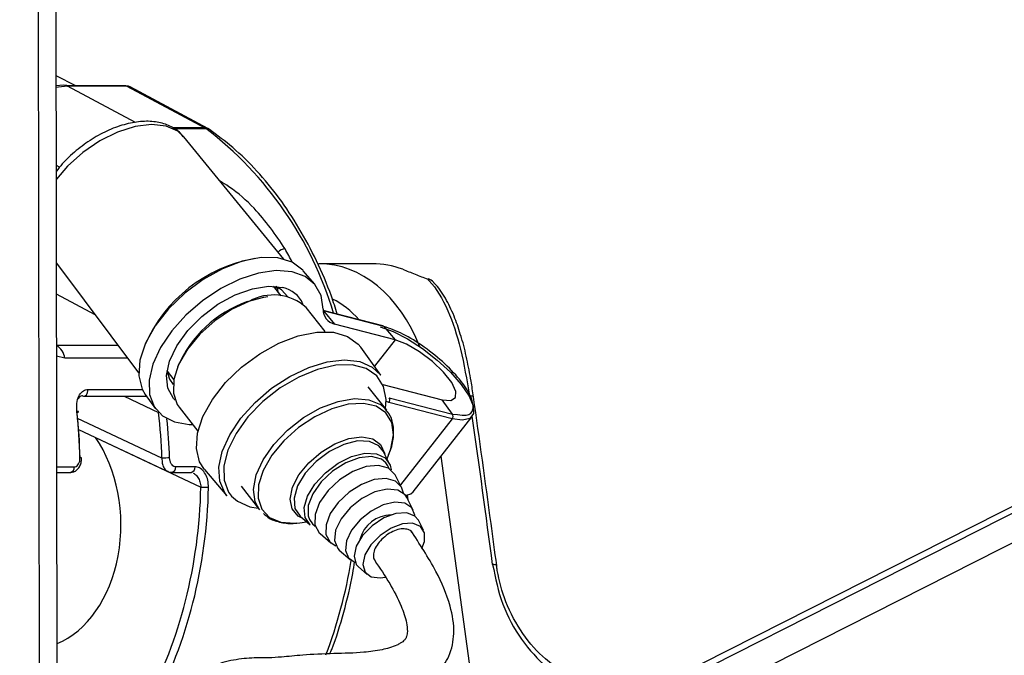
# Model space of a CAD drawing. Header units: millimetres. Extents: x 10 to 10348, y 8 to 8288.
# Tile 68 of 129: x 5151 to 5223, y 3055 to 3101. Entities that reach past the tile are written whole.
import ezdxf

# ---------------------------------------------------------------- set-up
doc = ezdxf.new("R2010")
doc.units = ezdxf.units.MM
doc.layers.add('COMPONENT_GEOMETRY', color=7, linetype='Continuous')
doc.styles.add('SLDTEXTSTYLE0', font='TXT', dxfattribs={"width": 0.75})
doc.dimstyles.new('SLDDIMSTYLE1', dxfattribs={"dimtxt": 75, "dimasz": 3.302, "dimexe": 0, "dimexo": 0.0625, "dimgap": 18.75, "dimtad": 0, "dimtih": 1, "dimtoh": 1, "dimdec": 0, "dimrnd": 1e-09, "dimzin": 12, "dimdsep": 46, "dimtxsty": 'SLDTEXTSTYLE0', "dimsah": 1, "dimcen": 0.09, "dimadec": 0, "dimazin": 3, "dimtfac": 1, "dimtdec": 0, "dimtofl": 0, "dimtmove": 0, "dimatfit": 3, "dimfxl": 1, "dimfrac": 2, "dimtolj": 1, "dimtzin": 12, "dimarcsym": 0})

# ---------------------------------------------------------------- blocks, each defined once
blk = doc.blocks.new('_D_6')
at = {"layer": 'COMPONENT_GEOMETRY', "color": 7}
for p, q in [((6592.367, 3169.161), (6314.849, 3169.161)), ((6318.024, 3169.161), (6318.024, 2018.737)), ((6318.024, 749.251), (6318.024, 1899.675)), ((3149.538, 749.251), (6321.199, 749.251))]:
    blk.add_line(p, q, dxfattribs=at)
for points in [[(6318.024, 3169.161), (6317.516, 3165.859), (6318.532, 3165.859)], [(6318.024, 749.251), (6318.532, 752.553), (6317.516, 752.553)]]:
    blk.add_solid(points, dxfattribs=at)
at = {"layer": 'COMPONENT_GEOMETRY', "color": 7, "insert": (6207.191, 1996.355), "char_height": 75, "attachment_point": 1, "style": 'SLDTEXTSTYLE0'}
blk.add_mtext('2420', dxfattribs=at)

msp = doc.modelspace()

# ---------------------------------------------------------------- linework, layer by layer
at = {"color": 8, "linetype": 'Continuous', "lineweight": 25}
for p, q in [((5190.45, 3046.456), (5460.324, 3183.201)), ((5190.772, 3048.774), (5456.148, 3183.239)), ((5152.116, 3026.546), (5151.921, 3172.315)), ((5159.1, 3093.703), (5154.13, 3096.366)), ((5164.146, 3093.325), (5161.788, 3093.325)), ((5161.868, 3093.272), (5164.234, 3093.272)), ((5153.549, 3090.439), (5153.316, 3090.557)), ((5169.434, 3081.688), (5169.491, 3081.344)), ((5156.149, 3079.653), (5153.328, 3081.164)), ((5153.333, 3077.45), (5157.8, 3077.45)), ((5178.053, 3077.839), (5176.542, 3075.906)), ((5153.935, 3076.497), (5153.335, 3076.639)), ((5158.513, 3076.497), (5153.935, 3076.497)), ((5161.544, 3075.353), (5161.419, 3075.414)), ((5155.594, 3074.206), (5159.593, 3074.206)), ((5158.258, 3073.719), (5160.771, 3072.535)), ((5161.028, 3069.188), (5154.868, 3072.091)), ((5182.22, 3072.063), (5178.441, 3067.231)), ((5183.701, 3052.611), (5181.411, 3069.331)), ((5153.345, 3068.557), (5154.624, 3068.557)), ((5178.947, 3066.485), (5178.993, 3066.151))]:
    msp.add_line(p, q, dxfattribs=at)
at = {"color": 7, "linetype": 'Continuous', "lineweight": 25}
for p, q in [((5455.208, 3183.248), (5192.38, 3050.073)), ((5153.398, 3028.942), (5153.198, 3178.621)), ((5154.742, 3096.386), (5153.307, 3097.114)), ((5158.395, 3096.386), (5154.055, 3096.386)), ((5158.47, 3096.366), (5154.13, 3096.366)), ((5158.47, 3096.366), (5164.146, 3093.325)), ((5164.367, 3093.272), (5158.692, 3096.312)), ((5164.492, 3093.196), (5164.367, 3093.272)), ((5169.936, 3083.723), (5162.631, 3092.658)), ((5153.325, 3083.423), (5159.323, 3075.416)), ((5176.39, 3083.396), (5172.494, 3083.396)), ((5172.18, 3081.898), (5171.347, 3082.873)), ((5169.726, 3081.043), (5169.176, 3081.746)), ((5172.945, 3078.431), (5171.567, 3080.192)), ((5177.153, 3078.858), (5172.797, 3079.986)), ((5172.798, 3079.967), (5172.813, 3079.951)), ((5172.813, 3079.951), (5173.635, 3078.982)), ((5177.231, 3078.807), (5172.813, 3079.951)), ((5178.053, 3077.839), (5173.635, 3078.982)), ((5177.231, 3078.807), (5178.053, 3077.839)), ((5177.011, 3075.25), (5175.546, 3077.296)), ((5161.4, 3075.538), (5161.891, 3074.91)), ((5177.148, 3074.577), (5181.485, 3073.455)), ((5155.318, 3073.719), (5159.833, 3073.719)), ((5159.809, 3073.842), (5160.555, 3072.799)), ((5159.833, 3073.719), (5159.84, 3073.719)), ((5177.443, 3072.685), (5176.095, 3074.407)), ((5182.22, 3072.063), (5177.601, 3073.258)), ((5177.624, 3073.6), (5182.243, 3072.405)), ((5182.243, 3072.405), (5181.485, 3073.455)), ((5162.275, 3072.919), (5163.653, 3071.158)), ((5182.243, 3072.405), (5182.616, 3072.38)), ((5179.374, 3066.727), (5183.676, 3072.226)), ((5154.938, 3071.286), (5161.445, 3068.22)), ((5156.164, 3070.706), (5163.867, 3067.076)), ((5177.62, 3068.836), (5177.179, 3069.699)), ((5177.465, 3069.138), (5177.644, 3069.597)), ((5155.155, 3069.199), (5155.156, 3069.2)), ((5153.346, 3068.151), (5154.342, 3068.151)), ((5161.746, 3068.151), (5163.16, 3068.151)), ((5163.443, 3068.557), (5162.028, 3068.557)), ((5164.131, 3068.361), (5165.764, 3066.447)), ((5178.531, 3067.054), (5178.06, 3067.975)), ((5166.804, 3067.133), (5168.151, 3065.412)), ((5179.379, 3065.396), (5178.908, 3066.317)), ((5167.438, 3065.641), (5168.053, 3065.536)), ((5170.889, 3064.453), (5171.1, 3064.475)), ((5171.1, 3064.475), (5171.589, 3064.538)), ((5171.113, 3064.951), (5171.845, 3064.316)), ((5180.133, 3063.922), (5179.756, 3064.659)), ((5172.575, 3063.681), (5173.356, 3063.003)), ((5173.981, 3062.46), (5174.762, 3061.781)), ((5175.387, 3061.239), (5176.011, 3060.696))]:
    msp.add_line(p, q, dxfattribs=at)
at = {"color": 7, "linetype": 'Continuous', "lineweight": 25, "flags": 128}
for points in [[(5153.308, 3096.412), (5153.805, 3096.472), (5154.622, 3096.386)], [(5154.13, 3096.366), (5153.48, 3096.297), (5153.308, 3096.257)], [(5154.055, 3096.386), (5154.089, 3096.382), (5154.13, 3096.366)], [(5158.395, 3096.386), (5158.429, 3096.382), (5158.47, 3096.366)], [(5171.347, 3082.873), (5171.311, 3082.915), (5170.532, 3083.5), (5169.499, 3083.813), (5168.264, 3083.837), (5166.893, 3083.573), (5165.456, 3083.032), (5164.029, 3082.244), (5162.686, 3081.249), (5161.497, 3080.099), (5160.523, 3078.855), (5159.816, 3077.58), (5159.413, 3076.342), (5159.334, 3075.205), (5159.583, 3074.228), (5159.809, 3073.842)], [(5172.794, 3080.074), (5172.645, 3081.064), (5172.2, 3081.873), (5171.482, 3082.464), (5170.524, 3082.808), (5169.371, 3082.889), (5168.079, 3082.704), (5166.708, 3082.26), (5165.324, 3081.579), (5163.993, 3080.693), (5162.777, 3079.645), (5161.735, 3078.484), (5160.916, 3077.266), (5160.358, 3076.047), (5160.089, 3074.887), (5160.121, 3073.839), (5160.453, 3072.955), (5161.068, 3072.275), (5161.938, 3071.832), (5163.022, 3071.648), (5163.274, 3071.643)], [(5161.985, 3073.436), (5161.87, 3073.556), (5161.461, 3074.297), (5161.365, 3075.225), (5161.587, 3076.282), (5162.114, 3077.4), (5162.911, 3078.51), (5163.93, 3079.543), (5165.106, 3080.432), (5166.365, 3081.123), (5167.628, 3081.571), (5168.816, 3081.749), (5169.854, 3081.646)], [(5170.215, 3080.978), (5169.762, 3081.487), (5169.343, 3081.729)], [(5180.437, 3082.262), (5180.48, 3082.293), (5180.49, 3082.292)], [(5167.262, 3080.628), (5168.465, 3080.957), (5168.75, 3080.998)], [(5167.379, 3080.637), (5166.105, 3080.039), (5164.882, 3079.223), (5163.788, 3078.239), (5162.89, 3077.149), (5162.245, 3076.023), (5161.894, 3074.929), (5161.859, 3073.938), (5162.143, 3073.111), (5162.275, 3072.919)], [(5176.964, 3078.778), (5177.907, 3078.442), (5178.964, 3077.901), (5180.065, 3077.191), (5181.133, 3076.36), (5182.096, 3075.465), (5182.889, 3074.567), (5183.457, 3073.727), (5183.761, 3073.002), (5183.781, 3072.443), (5183.516, 3072.086), (5182.984, 3071.956), (5182.22, 3072.063)], [(5164.131, 3068.361), (5163.776, 3068.919), (5163.537, 3069.885), (5163.62, 3071.006), (5164.02, 3072.226), (5164.717, 3073.48), (5165.675, 3074.705), (5166.845, 3075.838), (5168.166, 3076.819), (5169.57, 3077.598), (5170.985, 3078.136), (5172.337, 3078.403), (5173.557, 3078.387), (5174.583, 3078.089), (5175.36, 3077.523), (5175.546, 3077.296)], [(5181.485, 3073.455), (5182.117, 3073.396), (5182.467, 3073.609), (5182.491, 3074.068), (5182.186, 3074.717), (5181.591, 3075.479), (5180.775, 3076.26), (5179.838, 3076.967), (5178.893, 3077.516), (5178.053, 3077.839)], [(5177.346, 3072.809), (5177.391, 3073.464), (5177.21, 3074.431), (5176.718, 3075.201), (5175.943, 3075.732), (5174.925, 3075.996), (5173.72, 3075.977), (5172.392, 3075.678), (5171.014, 3075.115), (5169.659, 3074.317), (5168.401, 3073.328), (5167.306, 3072.201), (5166.436, 3070.997), (5165.836, 3069.781), (5165.538, 3068.618), (5165.559, 3067.571), (5165.897, 3066.696), (5166.106, 3066.419)], [(5161.389, 3075.593), (5161.582, 3074.948), (5161.845, 3074.564)], [(5155.227, 3073.74), (5155.301, 3073.72), (5155.318, 3073.719)], [(5154.822, 3072.535), (5154.87, 3072.547), (5154.905, 3072.559), (5154.926, 3072.571), (5154.932, 3072.581), (5154.924, 3072.589), (5154.9, 3072.595), (5154.863, 3072.6), (5154.814, 3072.602)], [(5174.877, 3069.308), (5175.842, 3069.548), (5176.684, 3069.515), (5177.321, 3069.211), (5177.691, 3068.667), (5177.763, 3068.331)], [(5171.845, 3064.316), (5171.49, 3064.846), (5171.424, 3065.577), (5171.667, 3066.423), (5172.197, 3067.302), (5172.961, 3068.128), (5173.885, 3068.819), (5174.877, 3069.308)], [(5177.376, 3068.859), (5177.065, 3069.105), (5176.341, 3069.303), (5175.437, 3069.213), (5174.45, 3068.846), (5173.488, 3068.24), (5172.655, 3067.462), (5172.04, 3066.595), (5171.711, 3065.734), (5171.704, 3064.972), (5171.796, 3064.707)], [(5178.06, 3067.975), (5178.047, 3068), (5177.581, 3068.466), (5176.854, 3068.665), (5175.947, 3068.575), (5174.957, 3068.206), (5173.991, 3067.598), (5173.154, 3066.817), (5172.538, 3065.947), (5172.208, 3065.084), (5172.2, 3064.319), (5172.516, 3063.736), (5172.575, 3063.681)], [(5178.656, 3066.635), (5178.519, 3067.077), (5178.079, 3067.517), (5177.394, 3067.705), (5176.537, 3067.62), (5175.603, 3067.272), (5174.692, 3066.698), (5173.902, 3065.961), (5173.321, 3065.141), (5173.009, 3064.326), (5173.002, 3063.604), (5173.3, 3063.055), (5173.733, 3062.782)], [(5178.908, 3066.317), (5178.786, 3066.503), (5178.248, 3066.858), (5177.478, 3066.933), (5176.568, 3066.72), (5175.629, 3066.244), (5174.774, 3065.564), (5174.106, 3064.76), (5173.705, 3063.93), (5173.62, 3063.174), (5173.861, 3062.583), (5173.981, 3062.46)], [(5178.816, 3066.465), (5179.215, 3066.587), (5179.374, 3066.727)], [(5179.495, 3064.971), (5179.491, 3065.017), (5179.265, 3065.57), (5178.761, 3065.903), (5178.039, 3065.973), (5177.186, 3065.774), (5176.307, 3065.328), (5175.505, 3064.69), (5174.879, 3063.937), (5174.503, 3063.159), (5174.424, 3062.45), (5174.65, 3061.897), (5175.146, 3061.567)], [(5179.756, 3064.659), (5179.507, 3064.962), (5178.91, 3065.197), (5178.118, 3065.148), (5177.237, 3064.82), (5176.387, 3064.257), (5175.683, 3063.537), (5175.219, 3062.756), (5175.058, 3062.019), (5175.222, 3061.426), (5175.387, 3061.239)], [(5180.014, 3062.585), (5180.203, 3063.109), (5180.201, 3063.746), (5179.898, 3064.208), (5179.335, 3064.43), (5178.587, 3064.383), (5177.757, 3064.074), (5176.955, 3063.543), (5176.291, 3062.864), (5175.853, 3062.127), (5175.701, 3061.432), (5175.856, 3060.873), (5176.297, 3060.525), (5176.964, 3060.436), (5177.341, 3060.491)], [(5185.47, 3061.328), (5185.477, 3061.346), (5185.477, 3061.35)]]:
    msp.add_lwpolyline(points, dxfattribs=at)
at = {"color": 8, "linetype": 'Continuous', "lineweight": 25, "flags": 128}
for points in [[(5161.324, 3093.452), (5160.27, 3093.568), (5159.069, 3093.417), (5157.786, 3093.008), (5156.489, 3092.363), (5155.25, 3091.515), (5154.134, 3090.512), (5153.317, 3089.561)], [(5162.631, 3092.658), (5162.175, 3093.075), (5161.324, 3093.452)], [(5164.146, 3093.325), (5164.279, 3093.308), (5164.368, 3093.271)], [(5169.361, 3081.51), (5169.358, 3081.568), (5169.343, 3081.729)], [(5165.764, 3066.447), (5165.611, 3066.648), (5165.245, 3067.504), (5165.184, 3068.532), (5165.431, 3069.68), (5165.974, 3070.89), (5166.785, 3072.102), (5167.824, 3073.255), (5169.038, 3074.292), (5170.367, 3075.159), (5171.745, 3075.814), (5173.101, 3076.225), (5174.369, 3076.369), (5175.484, 3076.241), (5176.391, 3075.846), (5177.011, 3075.25)], [(5155.318, 3073.719), (5155.375, 3073.727), (5155.446, 3073.762), (5155.507, 3073.821), (5155.556, 3073.902), (5155.588, 3073.997), (5155.601, 3074.101), (5155.594, 3074.206)], [(5159.84, 3073.719), (5159.89, 3073.727), (5159.891, 3073.727)], [(5168.151, 3065.412), (5167.838, 3065.993), (5167.713, 3066.909), (5167.908, 3067.96), (5168.409, 3069.079), (5169.187, 3070.196), (5170.191, 3071.241), (5171.359, 3072.148), (5172.617, 3072.86), (5173.887, 3073.333), (5175.088, 3073.537), (5176.145, 3073.459), (5176.992, 3073.103), (5177.443, 3072.685)], [(5177.644, 3069.597), (5177.744, 3069.881), (5177.934, 3070.905), (5177.812, 3071.799), (5177.386, 3072.505), (5176.683, 3072.98), (5175.748, 3073.193), (5174.638, 3073.131), (5173.423, 3072.799)], [(5177.601, 3073.258), (5177.474, 3073.297), (5177.391, 3073.329)], [(5173.423, 3072.799), (5172.181, 3072.216), (5170.988, 3071.42), (5169.921, 3070.461), (5169.045, 3069.398), (5168.417, 3068.299), (5168.075, 3067.233), (5168.041, 3066.266), (5168.317, 3065.46), (5168.885, 3064.865), (5169.711, 3064.519), (5170.742, 3064.442), (5170.889, 3064.453)], [(5171.322, 3064.77), (5170.968, 3064.958), (5170.535, 3065.484), (5170.397, 3066.206), (5170.567, 3067.06), (5171.029, 3067.97), (5171.742, 3068.856), (5172.643, 3069.638), (5173.652, 3070.248), (5174.68, 3070.631), (5175.634, 3070.752), (5176.431, 3070.602), (5176.999, 3070.194), (5177.287, 3069.563), (5177.302, 3069.473)], [(5177.179, 3069.699), (5176.865, 3070.093), (5176.196, 3070.411), (5175.311, 3070.447), (5174.298, 3070.195), (5173.256, 3069.681), (5172.286, 3068.955), (5171.483, 3068.088), (5170.927, 3067.165), (5170.671, 3066.276), (5170.741, 3065.509), (5171.113, 3064.951)], [(5155.156, 3069.2), (5155.156, 3069.2), (5155.148, 3069.202), (5155.125, 3069.204), (5155.088, 3069.205), (5155.038, 3069.206)], [(5177.614, 3068.446), (5177.53, 3068.64), (5177.376, 3068.859)], [(5166.106, 3066.419), (5166.535, 3066.041), (5167.438, 3065.641)], [(5171.796, 3064.707), (5172.018, 3064.392), (5172.225, 3064.228)]]:
    msp.add_lwpolyline(points, dxfattribs=at)
at = {"color": 7, "linetype": 'Continuous', "lineweight": 25}
for centre, radius, start, end in [((5163.697, 3092.492), 0.946, 55.44085, 61.69984), ((5169.719, 3073.07), 10.875, 100.07273, 156.25429), ((5176.391, 3077.212), 6.184, 68.98522, 90.00952), ((5169.439, 3079.634), 2.054, 23.4137, 78.33955), ((5180.137, 3081.356), 1, 42.97563, 69.33084), ((5169.165, 3077.512), 3.599, 48.13587, 119.75637), ((5170.197, 3072.399), 8.736, 109.62725, 156.75752), ((5173.862, 3080.026), 1.068, 177.4287, 257.72261), ((5177.115, 3078.713), 0.15, 39.0927, 75.30745), ((5177.37, 3073.446), 0.298, 321.01731, 31.2429), ((5181.988, 3072.25), 0.298, 321.06055, 31.19976), ((5161.767, 3055.1), 14.108, 90.72422, 93.00247), ((5164.393, 3078.165), 11.102, 267.28588, 270.18123), ((5177.807, 3062.648), 2.403, 90.67597, 165.42817)]:
    msp.add_arc(centre, radius, start, end, dxfattribs=at)
at = {"color": 8, "linetype": 'Continuous', "lineweight": 25}
for centre, radius, start, end in [((5148.023, 3072.09), 26.673, 16.77318, 52.57125), ((5164.244, 3092.829), 0.443, 56.05163, 91.33764), ((5170.144, 3083.604), 0.894, 98.26245, 134.82314), ((5180.332, 3081.53), 0.74, 42.79959, 81.76382), ((5152.539, 3076.258), 1.417, 9.73436, 55.86122), ((5183.563, 3073.31), 0.424, 58.75752, 100.39789), ((5154.262, 3068.508), 0.365, 282.53252, 7.84643), ((5161.666, 3068.507), 0.365, 282.49625, 7.85068), ((5163.081, 3068.508), 0.365, 282.53252, 7.84643), ((5139.433, 3067.5), 35.886, 339.30997, 350.72088), ((5185.247, 3060.988), 0.429, 57.55411, 99.01549)]:
    msp.add_arc(centre, radius, start, end, dxfattribs=at)
at = {"color": 7, "linetype": 'Continuous', "lineweight": 25}
for centre, major_axis, ratio, start_param, end_param in [((5158.228, 3095.427), (0.459, 0.889), 0.664219, 6.272915, 6.613385), ((5135.571, 3068.094), (0.223, 28), 0.695633, 4.757668, 4.879621), ((5135.858, 3068.091), (0.223, 27.6), 0.695467, 4.757744, 4.879697), ((5141.211, 3068.091), (-0.238, 27.599), 0.718698, 4.745927, 4.86788), ((5151.491, 3064.377), (-0.078, 9.1), 0.718698, 3.419769, 5.475292), ((5144.04, 3068.091), (-0.238, 27.599), 0.718698, 4.053659, 4.669369), ((5144.318, 3068.094), (-0.238, 27.999), 0.718532, 4.053752, 4.669462)]:
    msp.add_ellipse(centre, major_axis=major_axis, ratio=ratio, start_param=start_param, end_param=end_param, dxfattribs=at)
at = {"color": 8, "linetype": 'Continuous', "lineweight": 25}
for centre, major_axis, ratio, start_param, end_param in [((5154.899, 3068.094), (-2.741, 27.934), 0.698689, 5.226191, 5.269486), ((5172.48, 3071.396), (0.062, 12), 0.707093, 5.232864, 6.288722), ((5171.065, 3071.405), (0.062, 10), 0.707087, 5.627616, 5.941591), ((5141.489, 3068.094), (-0.238, 27.999), 0.718532, 4.74602, 4.84868), ((5161.58, 3071.9), (-27.398, 193.11), 0.112522, 4.642093, 4.698246)]:
    msp.add_ellipse(centre, major_axis=major_axis, ratio=ratio, start_param=start_param, end_param=end_param, dxfattribs=at)
at = {"color": 7, "linetype": 'Continuous', "lineweight": 25}
for points, knots in [([(5162.572, 3092.672), (5162.513, 3092.757), (5162.277, 3093.1), (5161.621, 3093.479), (5160.687, 3093.778), (5159.603, 3093.825), (5158.41, 3093.63), (5157.154, 3093.189), (5155.908, 3092.528), (5154.749, 3091.68), (5153.86, 3090.867), (5153.452, 3090.324), (5153.316, 3090.143)], [0, 0, 0, 0, 0.034898, 0.139318, 0.244093, 0.354227, 0.470026, 0.588241, 0.706182, 0.823756, 0.94142, 1, 1, 1, 1]), ([(5173.825, 3079.719), (5173.688, 3080.16), (5173.265, 3081.512), (5172.337, 3083.626), (5171.066, 3086.031), (5169.606, 3088.229), (5167.984, 3090.196), (5166.279, 3091.876), (5165.067, 3092.771), (5164.492, 3093.196)], [0, 0, 0, 0, 0.075611, 0.232136, 0.388723, 0.545334, 0.701901, 0.85833, 1, 1, 1, 1]), ([(5178.608, 3082.985), (5178.903, 3082.87), (5179.451, 3082.656), (5180.126, 3082.386), (5180.437, 3082.262)], [0, 0, 0, 0, 0.53814, 1, 1, 1, 1]), ([(5180.437, 3082.262), (5180.475, 3082.223), (5181.03, 3081.645), (5181.926, 3080.168), (5182.898, 3077.25), (5183.29, 3074.905), (5183.487, 3073.728)], [0, 0, 0, 0, 0.024677, 0.367469, 0.682492, 1, 1, 1, 1]), ([(5182.869, 3078.083), (5182.728, 3078.533), (5182.424, 3079.505), (5181.815, 3080.754), (5181.294, 3081.621), (5180.918, 3081.964), (5180.857, 3082.019)], [0, 0, 0, 0, 0.277955, 0.599956, 0.935855, 1, 1, 1, 1]), ([(5183.777, 3073.668), (5183.722, 3074.055), (5183.588, 3075.011), (5183.295, 3076.457), (5183.051, 3077.549), (5182.882, 3078.045), (5182.869, 3078.083)], [0, 0, 0, 0, 0.242292, 0.59836, 0.969125, 1, 1, 1, 1]), ([(5154.814, 3072.602), (5154.804, 3072.803), (5154.786, 3073.205), (5154.93, 3073.729), (5155.184, 3074.087), (5155.435, 3074.201), (5155.572, 3074.205), (5155.594, 3074.206)], [0, 0, 0, 0, 0.256916, 0.51339, 0.754486, 0.960356, 1, 1, 1, 1]), ([(5155.227, 3073.74), (5155.212, 3073.739), (5155.132, 3073.736), (5155.046, 3073.697), (5154.949, 3073.62), (5154.92, 3073.555), (5154.899, 3073.507)], [0, 0, 0, 0, 0.107024, 0.548718, 0.670565, 1, 1, 1, 1]), ([(5185.477, 3061.35), (5185.339, 3062.376), (5184.788, 3066.484), (5184.214, 3070.592), (5183.783, 3073.673)], [0, 0, 0, 0, 0.249837, 1, 1, 1, 1]), ([(5177.574, 3069.469), (5177.605, 3069.529), (5177.82, 3069.949), (5177.966, 3070.72), (5177.944, 3071.67), (5177.705, 3072.388), (5177.409, 3072.682), (5177.305, 3072.786)], [0, 0, 0, 0, 0.047477, 0.331928, 0.616547, 0.865111, 1, 1, 1, 1]), ([(5154.34, 3068.16), (5154.422, 3068.165), (5154.593, 3068.175), (5154.822, 3068.321), (5155.01, 3068.547), (5155.139, 3068.851), (5155.146, 3069.084), (5155.15, 3069.2)], [0, 0, 0, 0, 0.169365, 0.354546, 0.550928, 0.775674, 1, 1, 1, 1]), ([(5154.624, 3068.557), (5154.646, 3068.559), (5154.716, 3068.564), (5154.832, 3068.626), (5154.949, 3068.772), (5155.028, 3068.975), (5155.035, 3069.129), (5155.038, 3069.206)], [0, 0, 0, 0, 0.092765, 0.303379, 0.529028, 0.764316, 1, 1, 1, 1]), ([(5162.028, 3068.557), (5162.007, 3068.559), (5161.937, 3068.564), (5161.818, 3068.626), (5161.697, 3068.772), (5161.611, 3068.975), (5161.596, 3069.129), (5161.588, 3069.206)], [0, 0, 0, 0, 0.092765, 0.303379, 0.529028, 0.764316, 1, 1, 1, 1]), ([(5161.443, 3068.232), (5161.462, 3068.219), (5161.551, 3068.159), (5161.66, 3068.157), (5161.746, 3068.155)], [0, 0, 0, 0, 0.21774, 1, 1, 1, 1]), ([(5164.428, 3067.063), (5164.419, 3067.237), (5164.402, 3067.585), (5164.218, 3068.046), (5163.946, 3068.386), (5163.666, 3068.54), (5163.497, 3068.553), (5163.443, 3068.557)], [0, 0, 0, 0, 0.2296033, 0.4585675, 0.6839043, 0.8978411, 1, 1, 1, 1]), ([(5168.432, 3065.158), (5168.577, 3065.027), (5168.932, 3064.705), (5169.733, 3064.478), (5170.42, 3064.384), (5170.837, 3064.457), (5170.888, 3064.466)], [0, 0, 0, 0, 0.2408751, 0.5890077, 0.9494904, 1, 1, 1, 1]), ([(5163.849, 3048.524), (5163.862, 3048.783), (5163.885, 3049.239), (5164.204, 3049.94), (5165.068, 3050.626), (5166.469, 3050.954), (5168.081, 3051.26), (5169.505, 3051.476), (5170.936, 3051.421), (5172.455, 3051.343), (5174.072, 3051.393), (5175.836, 3051.565), (5177.778, 3051.816), (5179.319, 3052.265), (5180.424, 3052.869), (5181.114, 3053.431), (5181.634, 3054.06), (5182.166, 3055.028), (5182.458, 3056.548), (5182.081, 3058.688), (5180.982, 3061.198), (5179.843, 3062.93), (5179.198, 3063.909)], [0, 0, 0, 0, 0.022111, 0.0389, 0.072371, 0.146112, 0.207467, 0.244245, 0.286123, 0.338201, 0.395145, 0.45656, 0.515373, 0.57069, 0.597552, 0.623297, 0.646213, 0.667451, 0.719432, 0.785482, 0.878678, 1, 1, 1, 1]), ([(5179.302, 3063.737), (5179.296, 3063.751), (5179.254, 3063.872), (5179.02, 3063.987), (5178.632, 3064.053), (5178.148, 3063.953), (5177.643, 3063.719), (5177.173, 3063.375), (5176.791, 3062.954), (5176.533, 3062.509), (5176.454, 3062.099), (5176.475, 3061.823), (5176.569, 3061.736), (5176.584, 3061.722)], [0, 0, 0, 0, 0.014958, 0.121632, 0.22884, 0.338134, 0.443716, 0.553789, 0.658922, 0.767918, 0.874122, 0.981046, 1, 1, 1, 1]), ([(5176.564, 3061.707), (5176.941, 3061.154), (5177.664, 3060.092), (5178.455, 3058.558), (5178.874, 3057.377), (5178.971, 3056.621), (5178.921, 3056.209), (5178.83, 3056.009), (5178.723, 3055.878), (5178.599, 3055.768), (5178.415, 3055.646), (5177.919, 3055.395), (5177.007, 3055.154), (5175.531, 3054.95), (5173.509, 3054.919), (5171.404, 3054.829), (5169.926, 3054.665), (5168.816, 3054.592), (5167.653, 3054.612), (5166.241, 3054.483), (5164.671, 3054.043), (5163.36, 3053.504), (5162.255, 3052.758), (5161.327, 3051.785), (5160.579, 3050.304), (5160.493, 3049.124), (5160.449, 3048.519)], [0, 0, 0, 0, 0.081486, 0.156451, 0.209808, 0.236249, 0.252028, 0.260859, 0.264636, 0.269364, 0.27586, 0.284671, 0.321186, 0.366566, 0.438204, 0.515029, 0.575324, 0.614341, 0.653057, 0.706235, 0.760365, 0.814825, 0.849626, 0.893234, 0.94525, 1, 1, 1, 1]), ([(5173.286, 3054.896), (5173.332, 3055.005), (5173.742, 3055.969), (5174.312, 3057.934), (5174.873, 3060.077), (5175.055, 3061.334), (5175.097, 3061.618)], [0, 0, 0, 0, 0.05274, 0.466098, 0.879451, 1, 1, 1, 1]), ([(5185.18, 3061.412), (5185.38, 3060.431), (5185.781, 3058.469), (5187.241, 3055.857), (5188.666, 3054.275), (5189.555, 3053.585), (5189.765, 3053.422)], [0, 0, 0, 0, 0.300217, 0.600333, 0.905593, 1, 1, 1, 1]), ([(5189.61, 3054.064), (5189.421, 3054.213), (5188.627, 3054.836), (5187.339, 3056.268), (5186.105, 3058.549), (5185.615, 3060.331), (5185.486, 3061.216), (5185.47, 3061.328)], [0, 0, 0, 0, 0.095474, 0.402356, 0.701254, 0.96218, 1, 1, 1, 1])]:
    msp.add_open_spline(points, degree=3, knots=knots, dxfattribs=at)
at = {"color": 8, "linetype": 'Continuous', "lineweight": 25}
for points, knots in [([(5170.016, 3084.489), (5169.32, 3085.507), (5168.186, 3087.166), (5166.402, 3088.722), (5165.487, 3089.296), (5165.267, 3089.434)], [0, 0, 0, 0, 0.546781, 0.891104, 1, 1, 1, 1]), ([(5182.616, 3072.38), (5182.847, 3072.348), (5183.444, 3072.265), (5183.824, 3072.706), (5183.704, 3073.574), (5182.962, 3074.772), (5181.732, 3076.093), (5180.205, 3077.332), (5178.579, 3078.343), (5177.681, 3078.653), (5177.231, 3078.807)], [0, 0, 0, 0, 0.08272, 0.213763, 0.344798, 0.475841, 0.606879, 0.73792, 0.868961, 1, 1, 1, 1]), ([(5161.028, 3069.188), (5161.028, 3069.066), (5161.028, 3068.822), (5161.142, 3068.508), (5161.29, 3068.299), (5161.41, 3068.249), (5161.451, 3068.233)], [0, 0, 0, 0, 0.284771, 0.572572, 0.853931, 1, 1, 1, 1]), ([(5163.302, 3068.097), (5163.346, 3068.078), (5163.477, 3068.019), (5163.659, 3067.789), (5163.819, 3067.458), (5163.851, 3067.203), (5163.867, 3067.076)], [0, 0, 0, 0, 0.140236, 0.422008, 0.710548, 1, 1, 1, 1])]:
    msp.add_open_spline(points, degree=3, knots=knots, dxfattribs=at)

# ---------------------------------------------------------------- dimensions: what is measured, and where the dimension line sits
at = {"layer": 'COMPONENT_GEOMETRY', "color": 7}
dim = msp.add_linear_dim(base=(6318.024, 749.251), p1=(6593.637, 3169.161), p2=(3148.268, 749.251), angle=90, dimstyle='SLDDIMSTYLE1', dxfattribs=at)
dim.commit()
dim.dimension.update_dxf_attribs({"geometry": '_D_6', "text_midpoint": (6318.024, 1959.206), "dimtype": 160})

doc.saveas('drawing.dxf')
